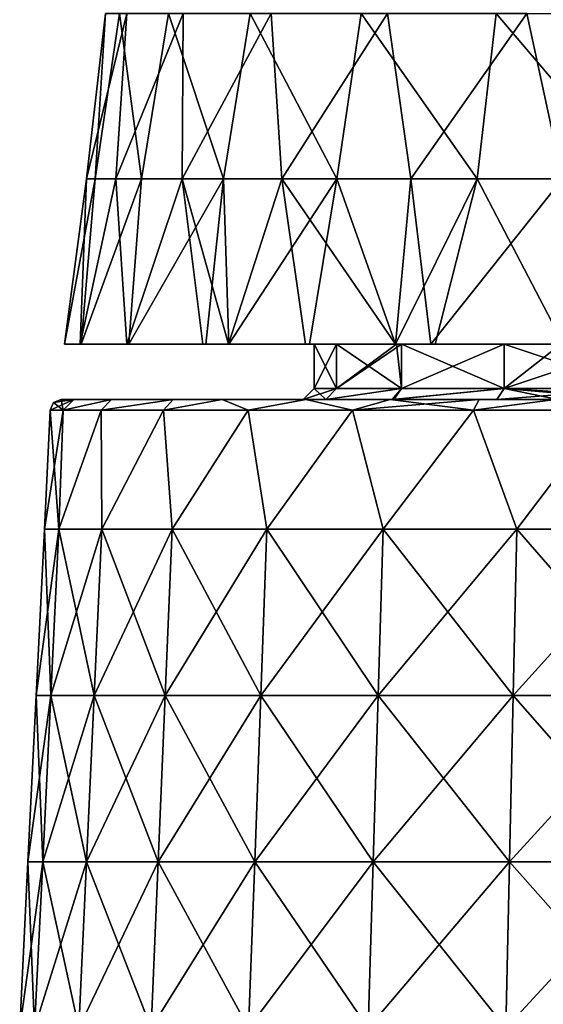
# Model space of a CAD drawing. Header units: millimetres. Extents: x -71 to 126, y -35 to 75.
# Tile 151 of 178: x 36 to 46, y 20 to 37. Entities that reach past the tile are written whole.
import ezdxf

# ---------------------------------------------------------------- set-up
doc = ezdxf.new("R2010")
doc.units = ezdxf.units.MM
doc.header["$LTSCALE"] = 52.536866
for name, color, linetype in [('102', 7, 'CONTINUOUS'), ('59', 7, 'CONTINUOUS'), ('60', 7, 'CONTINUOUS'), ('61', 7, 'CONTINUOUS'), ('62', 7, 'CONTINUOUS'), ('63', 7, 'CONTINUOUS'), ('65', 7, 'CONTINUOUS'), ('76', 7, 'CONTINUOUS'), ('80', 7, 'CONTINUOUS')]:
    doc.layers.add(name, color=color, linetype=linetype)

msp = doc.modelspace()

# ---------------------------------------------------------------- linework, layer by layer
at = {"layer": '102', "linetype": 'Continuous'}
for points in [[(37.278, 31.427, 2.872), (37, 31.427, -0.05), (39.999, 31.427, -0.004), (37.278, 31.427, 2.872)], [(37, 31.427, -0.05), (37.297, 31.427, -2.968), (39.999, 31.427, -0.004), (37, 31.427, -0.05)], [(38.119, 31.427, 5.684), (37.278, 31.427, 2.872), (39.999, 31.427, 2.965), (38.119, 31.427, 5.684)], [(37.278, 31.427, 2.872), (39.999, 31.427, -0.004), (39.999, 31.427, 2.965), (37.278, 31.427, 2.872)], [(37.297, 31.427, -2.968), (38.156, 31.427, -5.774), (39.999, 31.427, -2.972), (37.297, 31.427, -2.968)], [(37.297, 31.427, -2.968), (39.999, 31.427, -2.972), (39.999, 31.427, -0.004), (37.297, 31.427, -2.968)], [(39.491, 31.427, 8.278), (38.119, 31.427, 5.684), (39.999, 31.427, 5.934), (39.491, 31.427, 8.278)], [(38.119, 31.427, 5.684), (39.999, 31.427, 2.965), (39.999, 31.427, 5.934), (38.119, 31.427, 5.684)], [(38.156, 31.427, -5.774), (39.546, 31.427, -8.36), (39.999, 31.427, -5.941), (38.156, 31.427, -5.774)], [(38.156, 31.427, -5.774), (39.999, 31.427, -5.941), (39.999, 31.427, -2.972), (38.156, 31.427, -5.774)], [(39.953, 31.427, 8.937), (39.491, 31.427, 8.278), (39.999, 31.427, 5.934), (39.953, 31.427, 8.937)], [(39.546, 31.427, -8.36), (39.957, 31.427, -8.942), (39.999, 31.427, -5.941), (39.546, 31.427, -8.36)], [(41.341, 31.427, 10.554), (39.953, 31.427, 8.937), (43.002, 31.427, 9.743), (41.341, 31.427, 10.554)], [(39.953, 31.427, 8.937), (39.999, 31.427, 5.934), (43.002, 31.427, 7.555), (39.953, 31.427, 8.937)], [(43.002, 31.427, 9.743), (39.953, 31.427, 8.937), (43.002, 31.427, 7.555), (43.002, 31.427, 9.743)], [(39.957, 31.427, -8.942), (41.411, 31.427, -10.624), (43.002, 31.427, -9.74), (39.957, 31.427, -8.942)], [(39.957, 31.427, -8.942), (43.002, 31.427, -9.74), (43.002, 31.427, -7.553), (39.957, 31.427, -8.942)], [(39.957, 31.427, -8.942), (43.002, 31.427, -7.553), (39.999, 31.427, -5.941), (39.957, 31.427, -8.942)], [(42.981, 31.427, -5.376), (41.9, 31.427, -2.869), (39.999, 31.427, -2.972), (42.981, 31.427, -5.376)], [(43.002, 31.427, -7.553), (42.981, 31.427, -5.376), (39.999, 31.427, -5.941), (43.002, 31.427, -7.553)], [(39.999, 31.427, -5.941), (42.981, 31.427, -5.376), (39.999, 31.427, -2.972), (39.999, 31.427, -5.941)], [(41.9, 31.427, -2.869), (41.5, 31.427), (39.999, 31.427, -0.004), (41.9, 31.427, -2.869)], [(39.999, 31.427, -2.972), (41.9, 31.427, -2.869), (39.999, 31.427, -0.004), (39.999, 31.427, -2.972)], [(41.5, 31.427), (41.9, 31.427, 2.869), (39.999, 31.427, -0.004), (41.5, 31.427)], [(41.9, 31.427, 2.869), (42.981, 31.427, 5.376), (39.999, 31.427, 2.965), (41.9, 31.427, 2.869)], [(39.999, 31.427, -0.004), (41.9, 31.427, 2.869), (39.999, 31.427, 2.965), (39.999, 31.427, -0.004)], [(39.999, 31.427, 2.965), (42.981, 31.427, 5.376), (39.999, 31.427, 5.934), (39.999, 31.427, 2.965)], [(39.999, 31.427, 5.934), (42.981, 31.427, 5.376), (43.002, 31.427, 7.555), (39.999, 31.427, 5.934)], [(42.966, 31.427, 11.975), (41.341, 31.427, 10.554), (43.002, 31.427, 9.743), (42.966, 31.427, 11.975)], [(41.411, 31.427, -10.624), (42.965, 31.427, -11.974), (43.002, 31.427, -9.74), (41.411, 31.427, -10.624)], [(42.965, 31.427, -11.974), (43.681, 31.427, -12.482), (46.005, 31.427, -11.11), (42.965, 31.427, -11.974)], [(42.965, 31.427, -11.974), (46.005, 31.427, -11.11), (43.002, 31.427, -9.74), (42.965, 31.427, -11.974)], [(45.996, 31.427, 13.746), (43.6, 31.427, 12.427), (42.966, 31.427, 11.975), (45.996, 31.427, 13.746)], [(45.996, 31.427, 13.746), (42.966, 31.427, 11.975), (46.005, 31.427, 11.114), (45.996, 31.427, 13.746)], [(42.966, 31.427, 11.975), (43.002, 31.427, 9.743), (46.005, 31.427, 11.114), (42.966, 31.427, 11.975)], [(43.071, 31.427, -5.523), (42.981, 31.427, -5.376), (43.002, 31.427, -7.553), (43.071, 31.427, -5.523)], [(42.981, 31.427, 5.376), (43.071, 31.427, 5.523), (43.002, 31.427, 7.555), (42.981, 31.427, 5.376)], [(45.943, 31.427, -8.576), (44.922, 31.427, -7.755), (43.002, 31.427, -9.74), (45.943, 31.427, -8.576)], [(46.005, 31.427, -11.11), (45.943, 31.427, -8.576), (43.002, 31.427, -9.74), (46.005, 31.427, -11.11)], [(44.922, 31.427, -7.755), (43.071, 31.427, -5.523), (43.002, 31.427, -7.553), (44.922, 31.427, -7.755)], [(43.002, 31.427, -9.74), (44.922, 31.427, -7.755), (43.002, 31.427, -7.553), (43.002, 31.427, -9.74)], [(43.071, 31.427, 5.523), (44.922, 31.427, 7.755), (43.002, 31.427, 7.555), (43.071, 31.427, 5.523)], [(44.922, 31.427, 7.755), (45.943, 31.427, 8.576), (43.002, 31.427, 7.555), (44.922, 31.427, 7.755)], [(45.943, 31.427, 8.576), (43.002, 31.427, 9.743), (43.002, 31.427, 7.555), (45.943, 31.427, 8.576)], [(43.002, 31.427, 9.743), (45.943, 31.427, 8.576), (46.005, 31.427, 11.114), (43.002, 31.427, 9.743)], [(43.681, 31.427, -12.482), (45.992, 31.427, -13.744), (46.005, 31.427, -11.11), (43.681, 31.427, -12.482)]]:
    msp.add_3dface(points, dxfattribs=at)
at = {"layer": '59', "linetype": 'Continuous'}
for points in [[(37.169, 30.427, -2.612), (36.94, 30.427), (39.94, 30.427, -2.937), (37.169, 30.427, -2.612)], [(39.94, 30.427, -2.937), (36.94, 30.427), (39.94, 30.427, 0), (39.94, 30.427, -2.937)], [(39.94, 30.427, 0), (36.94, 30.427), (37.169, 30.427, 2.612), (39.94, 30.427, 0)], [(37.848, 30.427, -5.148), (37.169, 30.427, -2.612), (39.94, 30.427, -2.937), (37.848, 30.427, -5.148)], [(39.94, 30.427, 2.937), (39.94, 30.427, 0), (37.169, 30.427, 2.612), (39.94, 30.427, 2.937)], [(37.848, 30.427, 5.148), (39.94, 30.427, 2.937), (37.169, 30.427, 2.612), (37.848, 30.427, 5.148)], [(38.957, 30.427, -7.529), (37.848, 30.427, -5.148), (39.94, 30.427, -5.873), (38.957, 30.427, -7.529)], [(39.94, 30.427, -5.873), (37.848, 30.427, -5.148), (39.94, 30.427, -2.937), (39.94, 30.427, -5.873)], [(39.94, 30.427, 5.873), (39.94, 30.427, 2.937), (37.848, 30.427, 5.148), (39.94, 30.427, 5.873)], [(38.957, 30.427, 7.529), (39.94, 30.427, 5.873), (37.848, 30.427, 5.148), (38.957, 30.427, 7.529)], [(39.84, 30.427, -8.884), (38.957, 30.427, -7.529), (39.94, 30.427, -5.873), (39.84, 30.427, -8.884)], [(39.84, 30.427, 8.884), (39.94, 30.427, 5.873), (38.957, 30.427, 7.529), (39.84, 30.427, 8.884)], [(39.84, 30.427, -8.884), (39.94, 30.427, -5.873), (42.943, 30.427, -7.744), (39.84, 30.427, -8.884)], [(41.35, 30.427, -10.648), (39.84, 30.427, -8.884), (42.943, 30.427, -9.807), (41.35, 30.427, -10.648)], [(42.943, 30.427, -9.807), (39.84, 30.427, -8.884), (42.943, 30.427, -7.744), (42.943, 30.427, -9.807)], [(39.94, 30.427, 5.873), (39.84, 30.427, 8.884), (42.943, 30.427, 7.744), (39.94, 30.427, 5.873)], [(42.943, 30.427, 7.744), (39.84, 30.427, 8.884), (42.943, 30.427, 9.807), (42.943, 30.427, 7.744)], [(42.943, 30.427, 9.807), (39.84, 30.427, 8.884), (41.35, 30.427, 10.648), (42.943, 30.427, 9.807)], [(39.94, 30.427, -5.873), (39.94, 30.427, -2.937), (42.936, 30.427, -5.686), (39.94, 30.427, -5.873)], [(42.943, 30.427, -7.744), (39.94, 30.427, -5.873), (42.936, 30.427, -5.686), (42.943, 30.427, -7.744)], [(39.94, 30.427, -2.937), (39.94, 30.427, 0), (41.708, 30.427, -2.927), (39.94, 30.427, -2.937)], [(42.936, 30.427, -5.686), (39.94, 30.427, -2.937), (42.901, 30.427, -5.63), (42.936, 30.427, -5.686)], [(42.901, 30.427, -5.63), (39.94, 30.427, -2.937), (41.708, 30.427, -2.927), (42.901, 30.427, -5.63)], [(39.94, 30.427, 0), (39.94, 30.427, 2.937), (41.3, 30.427, 0), (39.94, 30.427, 0)], [(41.708, 30.427, -2.927), (39.94, 30.427, 0), (41.3, 30.427, 0), (41.708, 30.427, -2.927)], [(39.94, 30.427, 2.937), (39.94, 30.427, 5.873), (42.901, 30.427, 5.63), (39.94, 30.427, 2.937)], [(41.3, 30.427, 0), (39.94, 30.427, 2.937), (41.708, 30.427, 2.927), (41.3, 30.427, 0)], [(41.708, 30.427, 2.927), (39.94, 30.427, 2.937), (42.901, 30.427, 5.63), (41.708, 30.427, 2.927)], [(42.901, 30.427, 5.63), (39.94, 30.427, 5.873), (42.936, 30.427, 5.686), (42.901, 30.427, 5.63)], [(42.936, 30.427, 5.686), (39.94, 30.427, 5.873), (42.943, 30.427, 7.744), (42.936, 30.427, 5.686)], [(42.865, 30.427, -11.973), (41.35, 30.427, -10.648), (42.943, 30.427, -9.807), (42.865, 30.427, -11.973)], [(42.865, 30.427, 11.973), (42.943, 30.427, 9.807), (41.35, 30.427, 10.648), (42.865, 30.427, 11.973)], [(42.865, 30.427, -11.973), (42.943, 30.427, -9.807), (45.946, 30.427, -11.068), (42.865, 30.427, -11.973)], [(44.469, 30.427, -13.041), (42.865, 30.427, -11.973), (45.846, 30.427, -13.745), (44.469, 30.427, -13.041)], [(45.846, 30.427, -13.745), (42.865, 30.427, -11.973), (45.946, 30.427, -11.068), (45.846, 30.427, -13.745)], [(42.943, 30.427, 9.807), (42.865, 30.427, 11.973), (45.946, 30.427, 11.068), (42.943, 30.427, 9.807)], [(45.946, 30.427, 11.068), (42.865, 30.427, 11.973), (44.469, 30.427, 13.041), (45.946, 30.427, 11.068)], [(42.943, 30.427, -7.744), (42.936, 30.427, -5.686), (44.787, 30.427, -7.903), (42.943, 30.427, -7.744)], [(42.936, 30.427, 5.686), (42.943, 30.427, 7.744), (44.787, 30.427, 7.903), (42.936, 30.427, 5.686)], [(42.943, 30.427, -9.807), (42.943, 30.427, -7.744), (45.889, 30.427, -8.783), (42.943, 30.427, -9.807)], [(45.946, 30.427, -11.068), (42.943, 30.427, -9.807), (45.889, 30.427, -8.783), (45.946, 30.427, -11.068)], [(45.889, 30.427, -8.783), (42.943, 30.427, -7.744), (44.787, 30.427, -7.903), (45.889, 30.427, -8.783)], [(42.943, 30.427, 7.744), (42.943, 30.427, 9.807), (44.787, 30.427, 7.903), (42.943, 30.427, 7.744)], [(42.943, 30.427, 9.807), (45.946, 30.427, 11.068), (45.889, 30.427, 8.783), (42.943, 30.427, 9.807)], [(42.943, 30.427, 9.807), (45.889, 30.427, 8.783), (44.787, 30.427, 7.903), (42.943, 30.427, 9.807)], [(45.846, 30.427, 13.745), (45.946, 30.427, 11.068), (44.469, 30.427, 13.041), (45.846, 30.427, 13.745)]]:
    msp.add_3dface(points, dxfattribs=at)
at = {"layer": '60', "linetype": 'Continuous'}
for points in [[(36.896, 28.094, 2.823), (36.741, 30.237), (36.635, 28.094), (36.896, 28.094, 2.823)], [(36.972, 30.237, 2.65), (36.741, 30.237), (36.896, 28.094, 2.823), (36.972, 30.237, 2.65)], [(37.661, 30.237, 5.219), (36.972, 30.237, 2.65), (36.896, 28.094, 2.823), (37.661, 30.237, 5.219)], [(37.672, 28.094, 5.551), (37.661, 30.237, 5.219), (36.896, 28.094, 2.823), (37.672, 28.094, 5.551)], [(38.785, 30.237, 7.63), (37.661, 30.237, 5.219), (37.672, 28.094, 5.551), (38.785, 30.237, 7.63)], [(38.936, 28.094, 8.089), (38.785, 30.237, 7.63), (37.672, 28.094, 5.551), (38.936, 28.094, 8.089)], [(40.311, 30.237, 9.809), (38.785, 30.237, 7.63), (38.936, 28.094, 8.089), (40.311, 30.237, 9.809)], [(40.645, 28.094, 10.351), (40.311, 30.237, 9.809), (38.936, 28.094, 8.089), (40.645, 28.094, 10.351)], [(42.191, 30.237, 11.689), (40.311, 30.237, 9.809), (40.645, 28.094, 10.351), (42.191, 30.237, 11.689)], [(42.74, 28.094, 12.262), (42.191, 30.237, 11.689), (40.645, 28.094, 10.351), (42.74, 28.094, 12.262)], [(44.37, 30.237, 13.215), (42.191, 30.237, 11.689), (42.74, 28.094, 12.262), (44.37, 30.237, 13.215)], [(45.151, 28.094, 13.754), (44.37, 30.237, 13.215), (42.74, 28.094, 12.262), (45.151, 28.094, 13.754)], [(46.781, 30.237, 14.339), (44.37, 30.237, 13.215), (45.151, 28.094, 13.754), (46.781, 30.237, 14.339)], [(47.795, 28.094, 14.779), (46.781, 30.237, 14.339), (45.151, 28.094, 13.754), (47.795, 28.094, 14.779)], [(36.635, 28.094), (36.487, 25.094), (36.751, 25.094, 2.851), (36.635, 28.094)], [(36.896, 28.094, 2.823), (36.635, 28.094), (36.751, 25.094, 2.851), (36.896, 28.094, 2.823)], [(37.534, 25.094, 5.604), (36.896, 28.094, 2.823), (36.751, 25.094, 2.851), (37.534, 25.094, 5.604)], [(37.672, 28.094, 5.551), (36.896, 28.094, 2.823), (37.534, 25.094, 5.604), (37.672, 28.094, 5.551)], [(38.81, 25.094, 8.167), (37.672, 28.094, 5.551), (37.534, 25.094, 5.604), (38.81, 25.094, 8.167)], [(38.936, 28.094, 8.089), (37.672, 28.094, 5.551), (38.81, 25.094, 8.167), (38.936, 28.094, 8.089)], [(40.536, 25.094, 10.451), (38.936, 28.094, 8.089), (38.81, 25.094, 8.167), (40.536, 25.094, 10.451)], [(40.645, 28.094, 10.351), (38.936, 28.094, 8.089), (40.536, 25.094, 10.451), (40.645, 28.094, 10.351)], [(42.651, 25.094, 12.38), (40.645, 28.094, 10.351), (40.536, 25.094, 10.451), (42.651, 25.094, 12.38)], [(42.74, 28.094, 12.262), (40.645, 28.094, 10.351), (42.651, 25.094, 12.38), (42.74, 28.094, 12.262)], [(45.085, 25.094, 13.887), (42.74, 28.094, 12.262), (42.651, 25.094, 12.38), (45.085, 25.094, 13.887)], [(45.151, 28.094, 13.754), (42.74, 28.094, 12.262), (45.085, 25.094, 13.887), (45.151, 28.094, 13.754)], [(47.755, 25.094, 14.921), (45.151, 28.094, 13.754), (45.085, 25.094, 13.887), (47.755, 25.094, 14.921)], [(47.795, 28.094, 14.779), (45.151, 28.094, 13.754), (47.755, 25.094, 14.921), (47.795, 28.094, 14.779)], [(36.487, 25.094), (36.339, 22.095), (36.606, 22.095, 2.878), (36.487, 25.094)], [(36.751, 25.094, 2.851), (36.487, 25.094), (36.606, 22.095, 2.878), (36.751, 25.094, 2.851)], [(37.396, 22.095, 5.657), (36.751, 25.094, 2.851), (36.606, 22.095, 2.878), (37.396, 22.095, 5.657)], [(37.534, 25.094, 5.604), (36.751, 25.094, 2.851), (37.396, 22.095, 5.657), (37.534, 25.094, 5.604)], [(38.685, 22.095, 8.245), (37.534, 25.094, 5.604), (37.396, 22.095, 5.657), (38.685, 22.095, 8.245)], [(38.81, 25.094, 8.167), (37.534, 25.094, 5.604), (38.685, 22.095, 8.245), (38.81, 25.094, 8.167)], [(40.426, 22.095, 10.551), (38.81, 25.094, 8.167), (38.685, 22.095, 8.245), (40.426, 22.095, 10.551)], [(40.536, 25.094, 10.451), (38.81, 25.094, 8.167), (40.426, 22.095, 10.551), (40.536, 25.094, 10.451)], [(42.562, 22.095, 12.498), (40.536, 25.094, 10.451), (40.426, 22.095, 10.551), (42.562, 22.095, 12.498)], [(42.651, 25.094, 12.38), (40.536, 25.094, 10.451), (42.562, 22.095, 12.498), (42.651, 25.094, 12.38)], [(45.019, 22.095, 14.019), (42.651, 25.094, 12.38), (42.562, 22.095, 12.498), (45.019, 22.095, 14.019)], [(45.085, 25.094, 13.887), (42.651, 25.094, 12.38), (45.019, 22.095, 14.019), (45.085, 25.094, 13.887)], [(47.714, 22.095, 15.063), (45.085, 25.094, 13.887), (45.019, 22.095, 14.019), (47.714, 22.095, 15.063)], [(47.755, 25.094, 14.921), (45.085, 25.094, 13.887), (47.714, 22.095, 15.063), (47.755, 25.094, 14.921)], [(36.191, 19.096), (36.46, 19.096, 2.905), (36.339, 22.095), (36.191, 19.096)], [(36.339, 22.095), (36.46, 19.096, 2.905), (36.606, 22.095, 2.878), (36.339, 22.095)], [(36.46, 19.096, 2.905), (37.258, 19.096, 5.711), (36.606, 22.095, 2.878), (36.46, 19.096, 2.905)], [(37.258, 19.096, 5.711), (37.396, 22.095, 5.657), (36.606, 22.095, 2.878), (37.258, 19.096, 5.711)], [(37.258, 19.096, 5.711), (38.559, 19.096, 8.322), (37.396, 22.095, 5.657), (37.258, 19.096, 5.711)], [(38.559, 19.096, 8.322), (38.685, 22.095, 8.245), (37.396, 22.095, 5.657), (38.559, 19.096, 8.322)], [(38.559, 19.096, 8.322), (40.317, 19.096, 10.651), (38.685, 22.095, 8.245), (38.559, 19.096, 8.322)], [(40.317, 19.096, 10.651), (40.426, 22.095, 10.551), (38.685, 22.095, 8.245), (40.317, 19.096, 10.651)], [(40.317, 19.096, 10.651), (42.473, 19.096, 12.616), (40.426, 22.095, 10.551), (40.317, 19.096, 10.651)], [(42.473, 19.096, 12.616), (42.562, 22.095, 12.498), (40.426, 22.095, 10.551), (42.473, 19.096, 12.616)], [(42.473, 19.096, 12.616), (44.953, 19.096, 14.152), (42.562, 22.095, 12.498), (42.473, 19.096, 12.616)], [(44.953, 19.096, 14.152), (45.019, 22.095, 14.019), (42.562, 22.095, 12.498), (44.953, 19.096, 14.152)], [(44.953, 19.096, 14.152), (47.674, 19.096, 15.206), (45.019, 22.095, 14.019), (44.953, 19.096, 14.152)], [(47.674, 19.096, 15.206), (47.714, 22.095, 15.063), (45.019, 22.095, 14.019), (47.674, 19.096, 15.206)]]:
    msp.add_3dface(points, dxfattribs=at)
at = {"layer": '61', "linetype": 'Continuous'}
for points in [[(36.635, 28.094), (36.741, 30.237), (36.972, 30.237, -2.65), (36.635, 28.094)], [(36.635, 28.094), (36.972, 30.237, -2.65), (36.896, 28.094, -2.823), (36.635, 28.094)], [(36.972, 30.237, -2.65), (37.661, 30.237, -5.219), (36.896, 28.094, -2.823), (36.972, 30.237, -2.65)], [(36.896, 28.094, -2.823), (37.661, 30.237, -5.219), (37.672, 28.094, -5.551), (36.896, 28.094, -2.823)], [(37.661, 30.237, -5.219), (38.785, 30.237, -7.63), (37.672, 28.094, -5.551), (37.661, 30.237, -5.219)], [(37.672, 28.094, -5.551), (38.785, 30.237, -7.63), (38.936, 28.094, -8.089), (37.672, 28.094, -5.551)], [(38.785, 30.237, -7.63), (40.311, 30.237, -9.809), (38.936, 28.094, -8.089), (38.785, 30.237, -7.63)], [(38.936, 28.094, -8.089), (40.311, 30.237, -9.809), (40.645, 28.094, -10.351), (38.936, 28.094, -8.089)], [(40.311, 30.237, -9.809), (42.191, 30.237, -11.689), (40.645, 28.094, -10.351), (40.311, 30.237, -9.809)], [(40.645, 28.094, -10.351), (42.191, 30.237, -11.689), (42.74, 28.094, -12.262), (40.645, 28.094, -10.351)], [(42.191, 30.237, -11.689), (44.37, 30.237, -13.215), (42.74, 28.094, -12.262), (42.191, 30.237, -11.689)], [(42.74, 28.094, -12.262), (44.37, 30.237, -13.215), (45.151, 28.094, -13.754), (42.74, 28.094, -12.262)], [(44.37, 30.237, -13.215), (46.781, 30.237, -14.339), (45.151, 28.094, -13.754), (44.37, 30.237, -13.215)], [(45.151, 28.094, -13.754), (46.781, 30.237, -14.339), (47.795, 28.094, -14.779), (45.151, 28.094, -13.754)], [(36.487, 25.094), (36.635, 28.094), (36.896, 28.094, -2.823), (36.487, 25.094)], [(36.487, 25.094), (36.896, 28.094, -2.823), (36.751, 25.094, -2.851), (36.487, 25.094)], [(36.896, 28.094, -2.823), (37.672, 28.094, -5.551), (36.751, 25.094, -2.851), (36.896, 28.094, -2.823)], [(36.751, 25.094, -2.851), (37.672, 28.094, -5.551), (37.534, 25.094, -5.604), (36.751, 25.094, -2.851)], [(37.672, 28.094, -5.551), (38.936, 28.094, -8.089), (37.534, 25.094, -5.604), (37.672, 28.094, -5.551)], [(37.534, 25.094, -5.604), (38.936, 28.094, -8.089), (38.81, 25.094, -8.167), (37.534, 25.094, -5.604)], [(38.936, 28.094, -8.089), (40.645, 28.094, -10.351), (38.81, 25.094, -8.167), (38.936, 28.094, -8.089)], [(38.81, 25.094, -8.167), (40.645, 28.094, -10.351), (40.536, 25.094, -10.451), (38.81, 25.094, -8.167)], [(40.645, 28.094, -10.351), (42.74, 28.094, -12.262), (40.536, 25.094, -10.451), (40.645, 28.094, -10.351)], [(40.536, 25.094, -10.451), (42.74, 28.094, -12.262), (42.651, 25.094, -12.38), (40.536, 25.094, -10.451)], [(42.74, 28.094, -12.262), (45.151, 28.094, -13.754), (42.651, 25.094, -12.38), (42.74, 28.094, -12.262)], [(42.651, 25.094, -12.38), (45.151, 28.094, -13.754), (45.085, 25.094, -13.887), (42.651, 25.094, -12.38)], [(45.151, 28.094, -13.754), (47.795, 28.094, -14.779), (45.085, 25.094, -13.887), (45.151, 28.094, -13.754)], [(45.085, 25.094, -13.887), (47.795, 28.094, -14.779), (47.755, 25.094, -14.921), (45.085, 25.094, -13.887)], [(36.339, 22.095), (36.487, 25.094), (36.751, 25.094, -2.851), (36.339, 22.095)], [(36.339, 22.095), (36.751, 25.094, -2.851), (36.606, 22.095, -2.878), (36.339, 22.095)], [(36.751, 25.094, -2.851), (37.534, 25.094, -5.604), (36.606, 22.095, -2.878), (36.751, 25.094, -2.851)], [(36.606, 22.095, -2.878), (37.534, 25.094, -5.604), (37.396, 22.095, -5.657), (36.606, 22.095, -2.878)], [(37.534, 25.094, -5.604), (38.81, 25.094, -8.167), (37.396, 22.095, -5.657), (37.534, 25.094, -5.604)], [(37.396, 22.095, -5.657), (38.81, 25.094, -8.167), (38.685, 22.095, -8.245), (37.396, 22.095, -5.657)], [(38.81, 25.094, -8.167), (40.536, 25.094, -10.451), (38.685, 22.095, -8.245), (38.81, 25.094, -8.167)], [(38.685, 22.095, -8.245), (40.536, 25.094, -10.451), (40.426, 22.095, -10.551), (38.685, 22.095, -8.245)], [(40.536, 25.094, -10.451), (42.651, 25.094, -12.38), (40.426, 22.095, -10.551), (40.536, 25.094, -10.451)], [(40.426, 22.095, -10.551), (42.651, 25.094, -12.38), (42.562, 22.095, -12.498), (40.426, 22.095, -10.551)], [(42.651, 25.094, -12.38), (45.085, 25.094, -13.887), (42.562, 22.095, -12.498), (42.651, 25.094, -12.38)], [(42.562, 22.095, -12.498), (45.085, 25.094, -13.887), (45.019, 22.095, -14.019), (42.562, 22.095, -12.498)], [(45.085, 25.094, -13.887), (47.755, 25.094, -14.921), (45.019, 22.095, -14.019), (45.085, 25.094, -13.887)], [(45.019, 22.095, -14.019), (47.755, 25.094, -14.921), (47.714, 22.095, -15.063), (45.019, 22.095, -14.019)], [(36.191, 19.096), (36.339, 22.095), (36.606, 22.095, -2.878), (36.191, 19.096)], [(36.46, 19.096, -2.905), (36.191, 19.096), (36.606, 22.095, -2.878), (36.46, 19.096, -2.905)], [(37.258, 19.096, -5.711), (36.46, 19.096, -2.905), (37.396, 22.095, -5.657), (37.258, 19.096, -5.711)], [(36.46, 19.096, -2.905), (36.606, 22.095, -2.878), (37.396, 22.095, -5.657), (36.46, 19.096, -2.905)], [(38.559, 19.096, -8.322), (37.258, 19.096, -5.711), (38.685, 22.095, -8.245), (38.559, 19.096, -8.322)], [(37.258, 19.096, -5.711), (37.396, 22.095, -5.657), (38.685, 22.095, -8.245), (37.258, 19.096, -5.711)], [(40.317, 19.096, -10.651), (38.559, 19.096, -8.322), (40.426, 22.095, -10.551), (40.317, 19.096, -10.651)], [(38.559, 19.096, -8.322), (38.685, 22.095, -8.245), (40.426, 22.095, -10.551), (38.559, 19.096, -8.322)], [(42.473, 19.096, -12.616), (40.317, 19.096, -10.651), (42.562, 22.095, -12.498), (42.473, 19.096, -12.616)], [(40.317, 19.096, -10.651), (40.426, 22.095, -10.551), (42.562, 22.095, -12.498), (40.317, 19.096, -10.651)], [(44.953, 19.096, -14.152), (42.473, 19.096, -12.616), (45.019, 22.095, -14.019), (44.953, 19.096, -14.152)], [(42.473, 19.096, -12.616), (42.562, 22.095, -12.498), (45.019, 22.095, -14.019), (42.473, 19.096, -12.616)], [(47.674, 19.096, -15.206), (44.953, 19.096, -14.152), (47.714, 22.095, -15.063), (47.674, 19.096, -15.206)], [(44.953, 19.096, -14.152), (45.019, 22.095, -14.019), (47.714, 22.095, -15.063), (44.953, 19.096, -14.152)]]:
    msp.add_3dface(points, dxfattribs=at)
at = {"layer": '62', "linetype": 'Continuous'}
for points in [[(36.741, 30.237), (36.972, 30.237, 2.65), (36.802, 30.372), (36.741, 30.237)], [(36.972, 30.237, 2.65), (36.94, 30.427), (36.802, 30.372), (36.972, 30.237, 2.65)], [(37.169, 30.427, 2.612), (36.94, 30.427), (36.972, 30.237, 2.65), (37.169, 30.427, 2.612)], [(37.848, 30.427, 5.148), (37.169, 30.427, 2.612), (36.972, 30.237, 2.65), (37.848, 30.427, 5.148)], [(37.848, 30.427, 5.148), (36.972, 30.237, 2.65), (37.661, 30.237, 5.219), (37.848, 30.427, 5.148)], [(38.957, 30.427, 7.529), (37.848, 30.427, 5.148), (37.661, 30.237, 5.219), (38.957, 30.427, 7.529)], [(38.957, 30.427, 7.529), (37.661, 30.237, 5.219), (38.785, 30.237, 7.63), (38.957, 30.427, 7.529)], [(39.84, 30.427, 8.884), (38.957, 30.427, 7.529), (38.785, 30.237, 7.63), (39.84, 30.427, 8.884)], [(39.84, 30.427, 8.884), (38.785, 30.237, 7.63), (40.311, 30.237, 9.809), (39.84, 30.427, 8.884)], [(41.35, 30.427, 10.648), (39.84, 30.427, 8.884), (40.311, 30.237, 9.809), (41.35, 30.427, 10.648)], [(41.35, 30.427, 10.648), (40.311, 30.237, 9.809), (42.191, 30.237, 11.689), (41.35, 30.427, 10.648)], [(42.865, 30.427, 11.973), (41.35, 30.427, 10.648), (42.191, 30.237, 11.689), (42.865, 30.427, 11.973)], [(42.865, 30.427, 11.973), (42.191, 30.237, 11.689), (44.37, 30.237, 13.215), (42.865, 30.427, 11.973)], [(44.469, 30.427, 13.041), (42.865, 30.427, 11.973), (44.37, 30.237, 13.215), (44.469, 30.427, 13.041)], [(45.846, 30.427, 13.745), (44.469, 30.427, 13.041), (44.37, 30.237, 13.215), (45.846, 30.427, 13.745)], [(45.846, 30.427, 13.745), (44.37, 30.237, 13.215), (46.781, 30.237, 14.339), (45.846, 30.427, 13.745)]]:
    msp.add_3dface(points, dxfattribs=at)
at = {"layer": '63', "linetype": 'Continuous'}
for points in [[(36.741, 30.237), (37.169, 30.427, -2.612), (36.972, 30.237, -2.65), (36.741, 30.237)], [(37.169, 30.427, -2.612), (36.741, 30.237), (36.802, 30.372), (37.169, 30.427, -2.612)], [(36.94, 30.427), (37.169, 30.427, -2.612), (36.802, 30.372), (36.94, 30.427)], [(37.169, 30.427, -2.612), (37.848, 30.427, -5.148), (36.972, 30.237, -2.65), (37.169, 30.427, -2.612)], [(37.848, 30.427, -5.148), (37.661, 30.237, -5.219), (36.972, 30.237, -2.65), (37.848, 30.427, -5.148)], [(37.848, 30.427, -5.148), (38.957, 30.427, -7.529), (37.661, 30.237, -5.219), (37.848, 30.427, -5.148)], [(38.957, 30.427, -7.529), (38.785, 30.237, -7.63), (37.661, 30.237, -5.219), (38.957, 30.427, -7.529)], [(38.957, 30.427, -7.529), (39.84, 30.427, -8.884), (38.785, 30.237, -7.63), (38.957, 30.427, -7.529)], [(39.84, 30.427, -8.884), (40.311, 30.237, -9.809), (38.785, 30.237, -7.63), (39.84, 30.427, -8.884)], [(39.84, 30.427, -8.884), (41.35, 30.427, -10.648), (40.311, 30.237, -9.809), (39.84, 30.427, -8.884)], [(41.35, 30.427, -10.648), (42.191, 30.237, -11.689), (40.311, 30.237, -9.809), (41.35, 30.427, -10.648)], [(41.35, 30.427, -10.648), (42.865, 30.427, -11.973), (42.191, 30.237, -11.689), (41.35, 30.427, -10.648)], [(42.865, 30.427, -11.973), (44.469, 30.427, -13.041), (42.191, 30.237, -11.689), (42.865, 30.427, -11.973)], [(44.469, 30.427, -13.041), (44.37, 30.237, -13.215), (42.191, 30.237, -11.689), (44.469, 30.427, -13.041)], [(44.469, 30.427, -13.041), (45.846, 30.427, -13.745), (44.37, 30.237, -13.215), (44.469, 30.427, -13.041)], [(45.846, 30.427, -13.745), (46.781, 30.237, -14.339), (44.37, 30.237, -13.215), (45.846, 30.427, -13.745)]]:
    msp.add_3dface(points, dxfattribs=at)
at = {"layer": '65', "linetype": 'Continuous'}
for points in [[(41.5, 31.427), (41.9, 31.427, -2.869), (41.5, 30.627, 0), (41.5, 31.427)], [(41.5, 30.627, 0), (41.9, 31.427, -2.869), (41.9, 30.627, -2.871), (41.5, 30.627, 0)], [(41.9, 31.427, 2.869), (41.5, 31.427), (41.9, 30.627, 2.871), (41.9, 31.427, 2.869)], [(41.9, 30.627, 2.871), (41.5, 31.427), (41.5, 30.627, 0), (41.9, 30.627, 2.871)], [(42.981, 31.427, -5.376), (43.071, 31.427, -5.523), (41.9, 30.627, -2.871), (42.981, 31.427, -5.376)], [(41.9, 30.627, -2.871), (43.071, 31.427, -5.523), (43.07, 30.627, -5.523), (41.9, 30.627, -2.871)], [(41.9, 31.427, -2.869), (42.981, 31.427, -5.376), (41.9, 30.627, -2.871), (41.9, 31.427, -2.869)], [(42.981, 31.427, 5.376), (41.9, 31.427, 2.869), (43.07, 30.627, 5.523), (42.981, 31.427, 5.376)], [(43.07, 30.627, 5.523), (41.9, 31.427, 2.869), (41.9, 30.627, 2.871), (43.07, 30.627, 5.523)], [(43.071, 31.427, 5.523), (42.981, 31.427, 5.376), (43.07, 30.627, 5.523), (43.071, 31.427, 5.523)], [(43.071, 31.427, -5.523), (44.922, 31.427, -7.755), (43.07, 30.627, -5.523), (43.071, 31.427, -5.523)], [(43.07, 30.627, -5.523), (44.922, 31.427, -7.755), (44.921, 30.627, -7.755), (43.07, 30.627, -5.523)], [(44.921, 30.627, 7.755), (43.071, 31.427, 5.523), (43.07, 30.627, 5.523), (44.921, 30.627, 7.755)], [(44.922, 31.427, 7.755), (43.071, 31.427, 5.523), (44.921, 30.627, 7.755), (44.922, 31.427, 7.755)], [(45.943, 31.427, -8.576), (47.311, 31.427, -9.395), (44.921, 30.627, -7.755), (45.943, 31.427, -8.576)], [(44.921, 30.627, -7.755), (47.311, 31.427, -9.395), (47.311, 30.627, -9.395), (44.921, 30.627, -7.755)], [(44.922, 31.427, -7.755), (45.943, 31.427, -8.576), (44.921, 30.627, -7.755), (44.922, 31.427, -7.755)], [(47.311, 30.627, 9.395), (44.922, 31.427, 7.755), (44.921, 30.627, 7.755), (47.311, 30.627, 9.395)], [(45.943, 31.427, 8.576), (44.922, 31.427, 7.755), (47.311, 30.627, 9.395), (45.943, 31.427, 8.576)]]:
    msp.add_3dface(points, dxfattribs=at)
at = {"layer": '76', "linetype": 'Continuous'}
for points in [[(41.708, 30.427, -2.927), (41.3, 30.427, 0), (41.9, 30.627, -2.871), (41.708, 30.427, -2.927)], [(41.3, 30.427, 0), (41.708, 30.427, 2.927), (41.5, 30.627, 0), (41.3, 30.427, 0)], [(41.3, 30.427, 0), (41.5, 30.627, 0), (41.9, 30.627, -2.871), (41.3, 30.427, 0)], [(41.708, 30.427, 2.927), (41.9, 30.627, 2.871), (41.5, 30.627, 0), (41.708, 30.427, 2.927)], [(42.901, 30.427, -5.63), (41.708, 30.427, -2.927), (43.07, 30.627, -5.523), (42.901, 30.427, -5.63)], [(41.708, 30.427, -2.927), (41.9, 30.627, -2.871), (43.07, 30.627, -5.523), (41.708, 30.427, -2.927)], [(41.708, 30.427, 2.927), (42.901, 30.427, 5.63), (43.07, 30.627, 5.523), (41.708, 30.427, 2.927)], [(41.708, 30.427, 2.927), (43.07, 30.627, 5.523), (41.9, 30.627, 2.871), (41.708, 30.427, 2.927)], [(42.936, 30.427, -5.686), (42.901, 30.427, -5.63), (44.921, 30.627, -7.755), (42.936, 30.427, -5.686)], [(42.901, 30.427, -5.63), (43.07, 30.627, -5.523), (44.921, 30.627, -7.755), (42.901, 30.427, -5.63)], [(42.901, 30.427, 5.63), (42.936, 30.427, 5.686), (43.07, 30.627, 5.523), (42.901, 30.427, 5.63)], [(44.787, 30.427, -7.903), (42.936, 30.427, -5.686), (44.921, 30.627, -7.755), (44.787, 30.427, -7.903)], [(42.936, 30.427, 5.686), (44.787, 30.427, 7.903), (44.921, 30.627, 7.755), (42.936, 30.427, 5.686)], [(42.936, 30.427, 5.686), (44.921, 30.627, 7.755), (43.07, 30.627, 5.523), (42.936, 30.427, 5.686)], [(45.889, 30.427, -8.783), (44.787, 30.427, -7.903), (47.311, 30.627, -9.395), (45.889, 30.427, -8.783)], [(44.787, 30.427, -7.903), (44.921, 30.627, -7.755), (47.311, 30.627, -9.395), (44.787, 30.427, -7.903)], [(44.787, 30.427, 7.903), (45.889, 30.427, 8.783), (44.921, 30.627, 7.755), (44.787, 30.427, 7.903)], [(45.889, 30.427, 8.783), (47.221, 30.427, 9.574), (44.921, 30.627, 7.755), (45.889, 30.427, 8.783)], [(44.921, 30.627, 7.755), (47.221, 30.427, 9.574), (47.285, 30.486, 9.447), (44.921, 30.627, 7.755)], [(47.311, 30.627, 9.395), (44.921, 30.627, 7.755), (47.285, 30.486, 9.447), (47.311, 30.627, 9.395)]]:
    msp.add_3dface(points, dxfattribs=at)
at = {"layer": '80', "linetype": 'Continuous'}
for points in [[(37.548, 34.405, -2.3), (37.392, 34.405, 0.871), (37.735, 37.386, 0.318), (37.548, 34.405, -2.3)], [(37.392, 34.405, 0.871), (37.923, 34.405, 4.001), (38.123, 37.386, 3.318), (37.392, 34.405, 0.871)], [(37.735, 37.386, 0.318), (37.392, 34.405, 0.871), (38.123, 37.386, 3.318), (37.735, 37.386, 0.318)], [(38.384, 34.405, -5.363), (37.548, 34.405, -2.3), (37.989, 37.386, -2.697), (38.384, 34.405, -5.363)], [(37.989, 37.386, -2.697), (37.548, 34.405, -2.3), (37.735, 37.386, 0.318), (37.989, 37.386, -2.697)], [(37.923, 34.405, 4.001), (39.117, 34.405, 6.943), (39.134, 37.386, 6.169), (37.923, 34.405, 4.001)], [(38.123, 37.386, 3.318), (37.923, 34.405, 4.001), (39.134, 37.386, 6.169), (38.123, 37.386, 3.318)], [(38.872, 37.386, -5.59), (38.384, 34.405, -5.363), (37.989, 37.386, -2.697), (38.872, 37.386, -5.59)], [(39.861, 34.405, -8.174), (38.384, 34.405, -5.363), (38.872, 37.386, -5.59), (39.861, 34.405, -8.174)], [(40.346, 37.386, -8.232), (39.861, 34.405, -8.174), (38.872, 37.386, -5.59), (40.346, 37.386, -8.232)], [(39.117, 34.405, 6.943), (40.918, 34.405, 9.558), (40.724, 37.386, 8.743), (39.117, 34.405, 6.943)], [(39.134, 37.386, 6.169), (39.117, 34.405, 6.943), (40.724, 37.386, 8.743), (39.134, 37.386, 6.169)], [(41.909, 34.405, -10.599), (39.861, 34.405, -8.174), (40.346, 37.386, -8.232), (41.909, 34.405, -10.599)], [(42.343, 37.386, -10.504), (41.909, 34.405, -10.599), (40.346, 37.386, -8.232), (42.343, 37.386, -10.504)], [(40.724, 37.386, 8.743), (40.918, 34.405, 9.558), (42.821, 37.386, 10.924), (40.724, 37.386, 8.743)], [(40.918, 34.405, 9.558), (43.24, 34.405, 11.723), (42.821, 37.386, 10.924), (40.918, 34.405, 9.558)], [(44.433, 34.405, -12.526), (41.909, 34.405, -10.599), (42.343, 37.386, -10.504), (44.433, 34.405, -12.526)], [(44.775, 37.386, -12.304), (44.433, 34.405, -12.526), (42.343, 37.386, -10.504), (44.775, 37.386, -12.304)], [(42.821, 37.386, 10.924), (43.24, 34.405, 11.723), (45.33, 37.386, 12.614), (42.821, 37.386, 10.924)], [(43.24, 34.405, 11.723), (45.974, 34.405, 13.336), (45.33, 37.386, 12.614), (43.24, 34.405, 11.723)], [(47.312, 34.405, -13.863), (44.433, 34.405, -12.526), (44.775, 37.386, -12.304), (47.312, 34.405, -13.863)], [(47.532, 37.386, -13.551), (47.312, 34.405, -13.863), (44.775, 37.386, -12.304), (47.532, 37.386, -13.551)], [(45.33, 37.386, 12.614), (45.974, 34.405, 13.336), (48.145, 37.374, 13.739), (45.33, 37.386, 12.614)], [(37.392, 34.405, 0.871), (37.548, 34.405, -2.3), (37, 31.427, -0.05), (37.392, 34.405, 0.871)], [(37, 31.427, -0.05), (37.548, 34.405, -2.3), (37.297, 31.427, -2.968), (37, 31.427, -0.05)], [(37.278, 31.427, 2.872), (37.392, 34.405, 0.871), (37, 31.427, -0.05), (37.278, 31.427, 2.872)], [(37.923, 34.405, 4.001), (37.392, 34.405, 0.871), (37.278, 31.427, 2.872), (37.923, 34.405, 4.001)], [(38.119, 31.427, 5.684), (37.923, 34.405, 4.001), (37.278, 31.427, 2.872), (38.119, 31.427, 5.684)], [(37.548, 34.405, -2.3), (38.384, 34.405, -5.363), (37.297, 31.427, -2.968), (37.548, 34.405, -2.3)], [(37.297, 31.427, -2.968), (38.384, 34.405, -5.363), (38.156, 31.427, -5.774), (37.297, 31.427, -2.968)], [(39.117, 34.405, 6.943), (37.923, 34.405, 4.001), (38.119, 31.427, 5.684), (39.117, 34.405, 6.943)], [(39.491, 31.427, 8.278), (39.117, 34.405, 6.943), (38.119, 31.427, 5.684), (39.491, 31.427, 8.278)], [(38.384, 34.405, -5.363), (39.861, 34.405, -8.174), (38.156, 31.427, -5.774), (38.384, 34.405, -5.363)], [(38.156, 31.427, -5.774), (39.861, 34.405, -8.174), (39.546, 31.427, -8.36), (38.156, 31.427, -5.774)], [(40.918, 34.405, 9.558), (39.117, 34.405, 6.943), (39.953, 31.427, 8.937), (40.918, 34.405, 9.558)], [(39.953, 31.427, 8.937), (39.117, 34.405, 6.943), (39.491, 31.427, 8.278), (39.953, 31.427, 8.937)], [(39.546, 31.427, -8.36), (39.861, 34.405, -8.174), (39.957, 31.427, -8.942), (39.546, 31.427, -8.36)], [(39.861, 34.405, -8.174), (41.909, 34.405, -10.599), (39.957, 31.427, -8.942), (39.861, 34.405, -8.174)], [(41.341, 31.427, 10.554), (40.918, 34.405, 9.558), (39.953, 31.427, 8.937), (41.341, 31.427, 10.554)], [(39.957, 31.427, -8.942), (41.909, 34.405, -10.599), (41.411, 31.427, -10.624), (39.957, 31.427, -8.942)], [(43.24, 34.405, 11.723), (40.918, 34.405, 9.558), (42.966, 31.427, 11.975), (43.24, 34.405, 11.723)], [(42.966, 31.427, 11.975), (40.918, 34.405, 9.558), (41.341, 31.427, 10.554), (42.966, 31.427, 11.975)], [(41.411, 31.427, -10.624), (41.909, 34.405, -10.599), (42.965, 31.427, -11.974), (41.411, 31.427, -10.624)], [(41.909, 34.405, -10.599), (44.433, 34.405, -12.526), (42.965, 31.427, -11.974), (41.909, 34.405, -10.599)], [(42.965, 31.427, -11.974), (44.433, 34.405, -12.526), (43.681, 31.427, -12.482), (42.965, 31.427, -11.974)], [(43.6, 31.427, 12.427), (43.24, 34.405, 11.723), (42.966, 31.427, 11.975), (43.6, 31.427, 12.427)], [(45.974, 34.405, 13.336), (43.24, 34.405, 11.723), (43.6, 31.427, 12.427), (45.974, 34.405, 13.336)], [(45.996, 31.427, 13.746), (45.974, 34.405, 13.336), (43.6, 31.427, 12.427), (45.996, 31.427, 13.746)], [(43.681, 31.427, -12.482), (44.433, 34.405, -12.526), (45.992, 31.427, -13.744), (43.681, 31.427, -12.482)], [(44.433, 34.405, -12.526), (47.312, 34.405, -13.863), (45.992, 31.427, -13.744), (44.433, 34.405, -12.526)]]:
    msp.add_3dface(points, dxfattribs=at)

doc.saveas('drawing.dxf')
